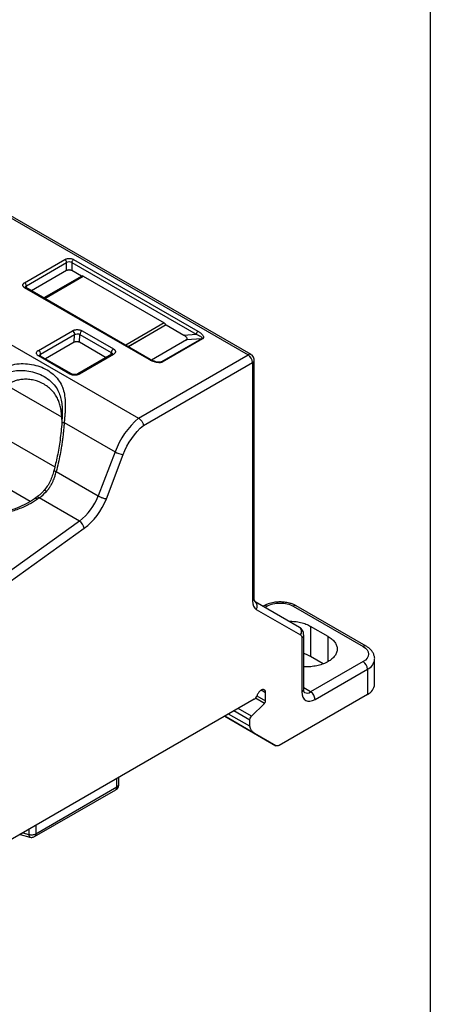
# Model space of a CAD drawing. Header units: millimetres. Extents: x 13 to 546, y 13 to 419.
# Tile 26 of 27: x 513 to 546, y 298 to 378. Entities that reach past the tile are written whole.
import ezdxf

# ---------------------------------------------------------------- set-up
doc = ezdxf.new("R2010")
doc.units = ezdxf.units.MM
doc.header["$LTSCALE"] = 2
doc.layers.add('TEXT', color=140, linetype='Continuous', lineweight=25)

msp = doc.modelspace()

# ---------------------------------------------------------------- linework, layer by layer
for p, q in [((475.49, 382.823), (531.351, 350.575)), ((531.601, 350.599), (475.74, 382.848)), ((466.619, 377.701), (522.48, 345.453)), ((513.265, 356.421), (516.518, 358.299)), ((513.407, 356.176), (516.659, 358.054)), ((516.659, 357.4), (516.659, 358.054)), ((517.084, 358.054), (527.152, 352.242)), ((517.084, 358.054), (517.084, 357.4)), ((517.225, 358.299), (527.293, 352.487)), ((516.659, 357.4), (513.819, 355.761)), ((517.87, 356.946), (517.084, 357.4)), ((517.89, 356.957), (514.818, 355.184)), ((514.891, 355.142), (518.014, 356.945)), ((518.014, 356.945), (524.567, 353.162)), ((523.333, 350.201), (513.265, 356.013)), ((523.433, 350.21), (513.365, 356.023)), ((513.407, 355.999), (513.407, 356.176)), ((514.381, 350.942), (517.129, 352.528)), ((517.907, 352.529), (520.453, 351.059)), ((524.567, 353.162), (521.444, 351.359)), ((521.642, 351.244), (524.703, 353.011)), ((524.709, 352.998), (521.657, 351.236)), ((524.703, 353.011), (524.709, 352.998)), ((524.709, 352.998), (526.153, 352.165)), ((514.558, 350.636), (517.306, 352.222)), ((517.278, 351.593), (517.306, 352.222)), ((517.703, 351.594), (517.731, 352.233)), ((517.731, 352.233), (520.276, 350.764)), ((526.371, 351.794), (523.539, 350.159)), ((527.587, 351.887), (524.334, 350.01)), ((527.657, 351.868), (524.404, 349.991)), ((526.153, 352.165), (527.152, 352.242)), ((527.587, 351.887), (526.371, 351.794)), ((517.278, 351.593), (514.949, 350.249)), ((519.856, 350.35), (517.703, 351.594)), ((516.926, 349.023), (514.381, 350.493)), ((517.051, 349.036), (514.506, 350.505)), ((514.558, 350.475), (514.558, 350.636)), ((520.329, 350.623), (517.579, 349.036)), ((520.452, 350.61), (517.704, 349.023)), ((520.269, 350.588), (520.276, 350.764)), ((520.352, 350.629), (520.325, 350.621)), ((522.48, 345.453), (531.351, 350.575)), ((531.851, 330.857), (531.851, 350.166)), ((522.874, 344.864), (531.705, 349.962)), ((524.063, 349.989), (524.334, 350.01)), ((531.705, 349.962), (531.705, 330.653)), ((516.277, 345.521), (511.834, 348.086)), ((516.297, 345.676), (516.275, 345.108)), ((516.284, 345.338), (516.277, 345.521)), ((516.305, 345.887), (516.297, 345.676)), ((516.301, 345.908), (516.301, 345.675)), ((509.459, 345.11), (515.707, 341.503)), ((516.276, 345.108), (516.273, 345.066)), ((516.465, 345.098), (520.58, 342.723)), ((513.704, 338.705), (507.099, 342.518)), ((520.58, 342.723), (519.228, 339.152)), ((519.887, 338.919), (521.242, 342.498)), ((515.82, 341.119), (519.228, 339.152)), ((514.192, 339.02), (514.054, 338.921)), ((514.44, 338.994), (514.302, 338.895)), ((517.693, 337.116), (514.44, 338.994)), ((517.693, 337.116), (510.937, 332.259)), ((511.334, 331.674), (518.09, 336.532)), ((531.912, 330.603), (535.499, 328.532)), ((532.628, 330.249), (532.577, 330.22)), ((532.723, 330.135), (532.878, 330.224)), ((534.999, 330.224), (540.656, 326.959)), ((540.906, 326.984), (535.249, 330.249)), ((532.016, 329.966), (535.603, 327.895)), ((535.499, 328.532), (535.56, 328.487)), ((537.828, 327.775), (536.414, 328.592)), ((536.414, 328.592), (536.414, 326.142)), ((535.853, 323.489), (535.853, 327.87)), ((537.828, 325.734), (537.828, 327.775)), ((535.706, 327.666), (535.706, 323.285)), ((537.437, 325.551), (536.414, 326.142)), ((540.656, 325.734), (536.414, 323.285)), ((541.596, 323.897), (541.596, 325.938)), ((536.767, 322.673), (541.01, 325.122)), ((541.01, 325.122), (541.01, 323.08)), ((532.068, 322.962), (532.766, 322.559)), ((532.098, 323.039), (532.077, 322.986)), ((532.766, 323.22), (532.414, 323.424)), ((532.766, 322.559), (532.766, 323.22)), ((541.01, 323.08), (533.858, 318.952)), ((536.414, 323.285), (535.853, 323.609)), ((531.832, 322.682), (509.078, 309.546)), ((531.632, 321.315), (532.673, 322.352)), ((532.673, 322.352), (531.944, 322.773)), ((531.493, 320.496), (529.769, 321.491)), ((531.493, 321.004), (530.209, 321.745)), ((531.632, 321.315), (530.548, 321.94)), ((529.463, 321.314), (533.6, 318.926)), ((531.871, 319.924), (529.463, 321.314)), ((531.493, 320.496), (531.493, 321.004)), ((533.6, 318.926), (531.871, 319.924)), ((520.737, 315.582), (520.737, 316.277)), ((520.877, 315.74), (520.878, 315.786)), ((520.884, 315.786), (520.884, 316.361)), ((514.072, 311.565), (520.634, 315.353)), ((514.176, 311.794), (520.737, 315.582)), ((513.119, 311.879), (513.599, 311.74)), ((513.599, 312.156), (513.599, 311.74)), ((514.176, 312.489), (514.176, 311.794)), ((512.891, 311.747), (513.684, 311.518)), ((513.958, 311.517), (514.07, 311.573))]:
    msp.add_line(p, q)
at = {"flags": 128}
for points in [[(516.276, 345.108), (516.275, 345.108), (516.281, 345.108), (516.295, 345.108), (516.316, 345.107), (516.344, 345.105), (516.378, 345.103), (516.419, 345.101), (516.465, 345.098)], [(536.414, 326.142), (536.08, 326.304), (535.853, 326.385)]]:
    msp.add_lwpolyline(points, dxfattribs=at)
for centre, radius, start, end in [((516.352, 358.04), 0.307, 2.60552, 57.39453), ((516.871, 357.644), 0.461, 62.60968, 117.39037), ((517.391, 358.04), 0.307, 122.6055, 177.39452), ((513.1, 356.162), 0.307, 2.60552, 57.39453), ((513.324, 355.931), 0.101, 65.6929, 125.61762), ((513.47, 356.038), 0.152, 114.49213, 172.96947), ((527.459, 352.228), 0.307, 122.6055, 177.39452), ((527.591, 351.764), 0.124, 57.73018, 91.74689), ((514.174, 350.618), 0.384, 2.60546, 57.39453), ((514.454, 350.391), 0.126, 65.6929, 125.61762), ((514.624, 350.493), 0.157, 115.0183, 167.2304), ((523.392, 350.119), 0.101, 65.72813, 125.61455), ((531.498, 350.37), 0.252, 65.71782, 125.61545), ((530.937, 349.927), 0.768, 2.60552, 57.39453), ((531.606, 350.188), 0.246, 293.68601, 355.09992), ((524.338, 349.886), 0.124, 57.73018, 91.74688), ((516.999, 348.928), 0.12, 63.87743, 127.27009), ((517.631, 348.925), 0.123, 53.65001, 115.58645), ((526.868, 340.373), 6.713, 130.81334, 159.50342), ((521.486, 344.301), 1.819, 240.1316, 262.29406), ((514.159, 338.724), 0.223, 50.0223, 118.46516), ((514.296, 338.811), 0.233, 51.60954, 115.9224), ((512.13, 342.168), 3.925, 306.05546, 318.02026), ((514.843, 340.862), 4.707, 307.26867, 338.69017), ((517.237, 336.38), 0.866, 10.08513, 58.24048), ((531.601, 330.882), 0.251, 294.3747, 354.30521), ((531.639, 330.232), 0.461, 324.81491, 53.64876), ((532.732, 330.02), 0.251, 54.38242, 114.30712), ((535.146, 330.02), 0.251, 65.69288, 125.61758), ((535.209, 328.164), 0.477, 325.63131, 42.68045), ((535.603, 327.895), 0.251, 294.37593, 354.29067), ((540.803, 326.754), 0.252, 65.83181, 125.60546), ((540.242, 325.087), 0.768, 2.60548, 57.39452), ((540.614, 326.024), 0.985, 293.68536, 355.10647), ((540.595, 323.997), 1.006, 294.37466, 354.3052), ((531.501, 323.199), 0.614, 302.63797, 339.77289), ((535.603, 323.514), 0.251, 294.37466, 354.3052), ((536.123, 323.667), 0.479, 244.04691, 307.25306), ((536, 322.638), 0.768, 2.60548, 57.39452), ((520.611, 315.835), 0.283, 296.52907, 340.33998), ((513.822, 312.54), 0.831, 254.39285, 275.54137)]:
    msp.add_arc(centre, radius, start, end)
for points, knots in [([(516.518, 358.299), (516.533, 358.307), (516.564, 358.323), (516.616, 358.344), (516.684, 358.364), (516.769, 358.379), (516.871, 358.385), (516.974, 358.379), (517.069, 358.362), (517.155, 358.335), (517.202, 358.311), (517.225, 358.299)], [0, 0, 0, 0, 0.080115, 0.159741, 0.240152, 0.369781, 0.500092, 0.629721, 0.760033, 0.87985, 1, 1, 1, 1]), ([(517.084, 357.4), (517.069, 357.408), (517.04, 357.423), (516.987, 357.439), (516.931, 357.449), (516.871, 357.452), (516.81, 357.449), (516.753, 357.438), (516.701, 357.422), (516.673, 357.408), (516.659, 357.4)], [0, 0, 0, 0, 0.127004, 0.249361, 0.372124, 0.500301, 0.628715, 0.760123, 0.879338, 1, 1, 1, 1]), ([(513.265, 356.013), (513.251, 356.022), (513.222, 356.039), (513.187, 356.07), (513.153, 356.109), (513.125, 356.158), (513.115, 356.217), (513.125, 356.276), (513.156, 356.331), (513.202, 356.38), (513.244, 356.407), (513.265, 356.421)], [0, 0, 0, 0, 0.080115, 0.159741, 0.240152, 0.369781, 0.500092, 0.629721, 0.760033, 0.87985, 1, 1, 1, 1]), ([(513.365, 356.023), (513.35, 356.032), (513.321, 356.05), (513.319, 356.052), (513.319, 356.054)], [0, 0, 0, 0, 0.516069, 1, 1, 1, 1]), ([(517.129, 352.528), (517.147, 352.538), (517.182, 352.557), (517.242, 352.58), (517.317, 352.601), (517.41, 352.618), (517.517, 352.624), (517.625, 352.618), (517.729, 352.599), (517.826, 352.571), (517.88, 352.543), (517.907, 352.529)], [0, 0, 0, 0, 0.0833727, 0.1664285, 0.2505978, 0.3744338, 0.5001446, 0.6229664, 0.7496831, 0.8740931, 1, 1, 1, 1]), ([(517.129, 352.528), (517.171, 352.504), (517.219, 352.456), (517.288, 352.337), (517.306, 352.27), (517.306, 352.222)], [0, 0, 0, 0, 0.5, 0.5, 1, 1, 1, 1]), ([(517.907, 352.529), (517.863, 352.503), (517.818, 352.457), (517.753, 352.348), (517.733, 352.286), (517.731, 352.233)], [0, 0, 0, 0, 0.5, 0.5, 1, 1, 1, 1]), ([(527.293, 352.487), (527.321, 352.47), (527.376, 352.437), (527.451, 352.385), (527.52, 352.332), (527.622, 352.24), (527.706, 352.138), (527.742, 352.027), (527.738, 351.963), (527.712, 351.908), (527.675, 351.881), (527.657, 351.868)], [0, 0, 0, 0, 0.09826, 0.194186, 0.288129, 0.380459, 0.656755, 0.763169, 0.856198, 0.930777, 1, 1, 1, 1]), ([(517.703, 351.594), (517.688, 351.601), (517.659, 351.617), (517.606, 351.633), (517.55, 351.642), (517.493, 351.645), (517.436, 351.642), (517.381, 351.634), (517.326, 351.618), (517.294, 351.602), (517.278, 351.593)], [0, 0, 0, 0, 0.1270435, 0.2493873, 0.3721034, 0.5002195, 0.6129294, 0.7301684, 0.8635364, 1, 1, 1, 1]), ([(517.306, 352.222), (517.361, 352.257), (517.44, 352.279), (517.597, 352.283), (517.675, 352.265), (517.731, 352.233)], [0, 0, 0, 0, 0.5, 0.5, 1, 1, 1, 1]), ([(526.371, 351.794), (526.38, 351.8), (526.397, 351.811), (526.413, 351.834), (526.421, 351.859), (526.421, 351.892), (526.408, 351.933), (526.368, 351.997), (526.289, 352.079), (526.2, 352.135), (526.153, 352.165)], [0, 0, 0, 0, 0.053922, 0.10928, 0.169035, 0.235562, 0.341031, 0.462716, 0.717892, 1, 1, 1, 1]), ([(527.152, 352.242), (527.279, 352.196), (527.396, 352.144), (527.535, 352.054), (527.576, 352.022), (527.613, 351.971), (527.621, 351.953), (527.62, 351.918), (527.61, 351.901), (527.587, 351.887)], [0, 0, 0, 0, 0.5, 0.5, 0.75, 0.75, 0.875, 0.875, 1, 1, 1, 1]), ([(514.381, 350.493), (514.365, 350.503), (514.334, 350.522), (514.295, 350.555), (514.257, 350.598), (514.227, 350.653), (514.216, 350.717), (514.227, 350.782), (514.261, 350.843), (514.311, 350.897), (514.358, 350.927), (514.381, 350.942)], [0, 0, 0, 0, 0.080129, 0.159754, 0.240152, 0.369812, 0.500093, 0.629753, 0.760034, 0.879866, 1, 1, 1, 1]), ([(520.453, 351.059), (520.412, 351.036), (520.365, 350.989), (520.297, 350.875), (520.278, 350.811), (520.276, 350.764)], [0, 0, 0, 0, 0.5, 0.5, 1, 1, 1, 1]), ([(520.453, 351.059), (520.469, 351.049), (520.502, 351.029), (520.541, 350.994), (520.579, 350.95), (520.607, 350.897), (520.617, 350.835), (520.607, 350.773), (520.575, 350.713), (520.525, 350.657), (520.477, 350.626), (520.452, 350.61)], [0, 0, 0, 0, 0.083134, 0.166139, 0.250454, 0.374286, 0.499983, 0.62282, 0.749541, 0.873801, 1, 1, 1, 1]), ([(514.506, 350.505), (514.505, 350.506), (514.49, 350.513), (514.475, 350.526), (514.464, 350.538), (514.465, 350.537), (514.465, 350.536)], [0, 0, 0, 0, 0.020308, 0.430799, 0.845371, 1, 1, 1, 1]), ([(520.276, 350.764), (520.301, 350.746), (520.338, 350.72), (520.359, 350.674), (520.367, 350.648), (520.363, 350.634), (520.363, 350.633)], [0, 0, 0, 0, 0.470532, 0.716525, 0.969026, 1, 1, 1, 1]), ([(524.404, 349.991), (524.391, 349.984), (524.364, 349.97), (524.315, 349.956), (524.261, 349.947), (524.188, 349.942), (524.093, 349.945), (523.985, 349.959), (523.878, 349.981), (523.74, 350.018), (523.598, 350.069), (523.454, 350.135), (523.376, 350.178), (523.333, 350.201)], [0, 0, 0, 0, 0.043191, 0.086755, 0.132328, 0.181346, 0.267682, 0.362881, 0.451263, 0.546456, 0.737684, 0.857571, 1, 1, 1, 1]), ([(524.228, 349.982), (524.208, 349.981), (524.161, 349.978), (524.044, 349.986), (523.87, 350.022), (523.644, 350.099), (523.508, 350.171), (523.433, 350.21)], [0, 0, 0, 0, 0.066209, 0.1507223, 0.3711457, 0.655835, 1, 1, 1, 1]), ([(531.847, 350.166), (531.844, 350.217), (531.838, 350.333), (531.749, 350.482), (531.659, 350.572), (531.605, 350.596), (531.601, 350.598)], [0, 0, 0, 0, 0.290818, 0.656737, 0.975112, 1, 1, 1, 1]), ([(510.411, 348.594), (510.446, 348.638), (510.516, 348.726), (510.63, 348.852), (510.749, 348.97), (510.874, 349.082), (511.005, 349.187), (511.141, 349.284), (511.413, 349.459), (511.849, 349.668), (512.487, 349.836), (513.159, 349.888), (513.846, 349.82), (514.5, 349.645), (515.093, 349.37), (515.6, 349.015), (515.997, 348.586), (516.286, 348.094), (516.461, 347.553), (516.546, 346.968), (516.556, 346.46), (516.541, 346.045), (516.522, 345.737), (516.495, 345.42), (516.475, 345.206), (516.465, 345.098)], [0, 0, 0, 0, 0.016386, 0.03259, 0.048635, 0.06454, 0.08033, 0.096025, 0.111649, 0.171297, 0.230699, 0.295933, 0.361582, 0.430234, 0.499048, 0.56781, 0.636472, 0.702364, 0.767831, 0.827477, 0.887356, 0.914964, 0.942859, 0.971165, 1, 1, 1, 1]), ([(510.773, 348.285), (510.875, 348.407), (511.08, 348.65), (511.482, 348.941), (511.945, 349.162), (512.461, 349.296), (513.023, 349.337), (513.623, 349.281), (514.251, 349.116), (514.855, 348.837), (515.368, 348.471), (515.752, 348.053), (516.013, 347.612), (516.18, 347.15), (516.271, 346.664), (516.305, 346.245), (516.302, 345.988), (516.301, 345.908)], [0, 0, 0, 0, 0.057466, 0.115125, 0.17464, 0.237527, 0.302096, 0.374319, 0.45483, 0.544083, 0.633391, 0.713956, 0.786232, 0.850853, 0.913771, 0.973314, 1, 1, 1, 1]), ([(524.334, 350.01), (524.328, 350.006), (524.313, 349.999), (524.277, 349.988), (524.247, 349.985), (524.226, 349.983)], [0, 0, 0, 0, 0.226522, 0.470993, 1, 1, 1, 1]), ([(516.277, 345.521), (516.273, 345.571), (516.266, 345.67), (516.25, 345.817), (516.232, 345.962), (516.21, 346.105), (516.168, 346.329), (516.093, 346.627), (515.955, 346.991), (515.767, 347.337), (515.428, 347.778), (514.869, 348.226), (514.17, 348.504), (513.58, 348.6), (513.16, 348.605), (512.763, 348.549), (512.446, 348.453), (512.197, 348.337), (512.005, 348.224), (511.891, 348.132), (511.834, 348.086)], [0, 0, 0, 0, 0.020379, 0.040756, 0.061183, 0.081713, 0.102397, 0.160103, 0.219126, 0.285614, 0.353651, 0.500014, 0.646375, 0.714407, 0.780901, 0.839919, 0.89763, 0.932004, 0.966047, 1, 1, 1, 1]), ([(517.704, 349.023), (517.687, 349.014), (517.654, 348.996), (517.596, 348.974), (517.522, 348.952), (517.428, 348.935), (517.316, 348.928), (517.203, 348.935), (517.098, 348.954), (517.004, 348.983), (516.952, 349.01), (516.926, 349.023)], [0, 0, 0, 0, 0.080129, 0.159754, 0.240152, 0.369812, 0.500093, 0.629753, 0.760034, 0.879866, 1, 1, 1, 1]), ([(517.315, 348.976), (517.274, 348.978), (517.217, 348.981), (517.144, 348.998), (517.092, 349.015), (517.065, 349.029), (517.052, 349.036)], [0, 0, 0, 0, 0.389967, 0.543784, 0.781602, 1, 1, 1, 1]), ([(517.578, 349.036), (517.576, 349.035), (517.565, 349.027), (517.524, 349.009), (517.464, 348.992), (517.393, 348.979), (517.342, 348.977), (517.315, 348.976)], [0, 0, 0, 0, 0.037441, 0.292333, 0.506959, 0.749161, 1, 1, 1, 1]), ([(522.48, 345.453), (522.495, 345.444), (522.525, 345.426), (522.571, 345.39), (522.616, 345.349), (522.66, 345.303), (522.703, 345.252), (522.75, 345.185), (522.802, 345.097), (522.853, 344.982), (522.866, 344.905), (522.874, 344.864)], [0, 0, 0, 0, 0.0800638, 0.161397, 0.2440151, 0.3279325, 0.4131634, 0.499721, 0.6379535, 0.8047325, 1, 1, 1, 1]), ([(516.277, 345.108), (516.235, 344.631), (516.153, 343.711), (515.924, 342.404), (515.729, 341.584), (515.636, 341.191)], [0, 0, 0, 0, 0.360592, 0.694016, 1, 1, 1, 1]), ([(516.465, 345.098), (516.457, 344.975), (516.44, 344.725), (516.404, 344.348), (516.36, 343.964), (516.308, 343.573), (516.234, 343.085), (516.129, 342.498), (515.988, 341.81), (515.877, 341.351), (515.82, 341.119)], [0, 0, 0, 0, 0.091676, 0.185217, 0.280687, 0.378147, 0.477652, 0.647292, 0.821335, 1, 1, 1, 1]), ([(514.302, 338.895), (514.25, 338.858), (514.145, 338.784), (513.979, 338.677), (513.809, 338.575), (513.633, 338.477), (513.365, 338.338), (512.994, 338.168), (512.509, 337.987), (512.005, 337.835), (511.316, 337.674), (510.429, 337.554), (509.364, 337.544), (508.338, 337.667), (507.39, 337.921), (506.555, 338.294), (505.864, 338.775), (505.34, 339.346), (505.006, 339.99), (504.899, 340.569), (504.922, 341.044), (504.996, 341.407), (505.125, 341.769), (505.299, 342.102), (505.499, 342.4), (505.712, 342.664), (505.953, 342.916), (506.222, 343.159), (506.423, 343.31), (506.524, 343.385)], [0, 0, 0, 0, 0.012845, 0.025651, 0.03844, 0.051231, 0.064044, 0.095232, 0.12636, 0.157287, 0.188289, 0.249763, 0.311384, 0.3729, 0.434195, 0.495481, 0.556847, 0.61831, 0.680443, 0.743566, 0.775381, 0.807345, 0.840117, 0.872769, 0.898497, 0.923926, 0.949213, 0.974517, 1, 1, 1, 1]), ([(515.646, 341.23), (515.551, 340.926), (515.409, 340.474), (515.106, 339.934), (514.917, 339.704), (514.824, 339.59)], [0, 0, 0, 0, 0.506834, 0.755101, 1, 1, 1, 1]), ([(515.048, 339.542), (515.073, 339.571), (515.128, 339.635), (515.214, 339.744), (515.314, 339.886), (515.415, 340.05), (515.517, 340.246), (515.604, 340.441), (515.691, 340.67), (515.763, 340.89), (515.804, 341.052), (515.82, 341.119)], [0, 0, 0, 0, 0.066729, 0.14682, 0.240187, 0.364214, 0.474123, 0.614247, 0.721162, 0.883816, 1, 1, 1, 1]), ([(515.644, 341.217), (515.643, 341.215), (515.64, 341.213), (515.645, 341.205), (515.661, 341.188), (515.713, 341.162), (515.786, 341.133), (515.82, 341.119)], [0, 0, 0, 0, 0.0663893, 0.1750272, 0.3300475, 0.6824827, 1, 1, 1, 1]), ([(514.053, 338.92), (513.841, 338.78), (513.422, 338.505), (512.691, 338.179), (511.931, 337.932), (511.159, 337.767), (510.405, 337.681), (509.69, 337.665), (509.028, 337.709), (508.429, 337.802), (507.898, 337.934), (507.306, 338.137), (506.853, 338.363), (506.494, 338.6), (506.254, 338.786), (506.013, 339.017), (505.793, 339.292), (505.615, 339.602), (505.481, 339.971), (505.465, 340.245), (505.456, 340.39)], [0, 0, 0, 0, 0.072465, 0.142654, 0.210477, 0.27589, 0.338418, 0.397669, 0.453616, 0.506244, 0.555535, 0.601451, 0.683063, 0.708157, 0.742546, 0.78902, 0.831729, 0.881119, 0.93719, 1, 1, 1, 1]), ([(514.823, 339.593), (514.801, 339.568), (514.71, 339.464), (514.54, 339.302), (514.35, 339.135), (514.233, 339.053), (514.191, 339.023)], [0, 0, 0, 0, 0.109531, 0.45339, 0.806892, 1, 1, 1, 1]), ([(514.831, 339.585), (514.833, 339.591), (514.844, 339.616), (514.918, 339.607), (515.005, 339.564), (515.048, 339.542)], [0, 0, 0, 0, 0.149012, 0.574506, 1, 1, 1, 1]), ([(519.228, 339.152), (519.245, 339.142), (519.281, 339.122), (519.345, 339.09), (519.421, 339.056), (519.508, 339.02), (519.604, 338.985), (519.705, 338.955), (519.805, 338.93), (519.859, 338.923), (519.887, 338.919)], [0, 0, 0, 0, 0.0882024, 0.1869326, 0.2961847, 0.4159517, 0.5462257, 0.6869981, 0.8382596, 1, 1, 1, 1]), ([(531.912, 330.603), (531.912, 330.603), (531.911, 330.604), (531.909, 330.604), (531.886, 330.638), (531.863, 330.716), (531.849, 330.794), (531.852, 330.851), (531.853, 330.859)], [0, 0, 0, 0, 0.028027, 0.297112, 0.521518, 0.744797, 0.964061, 1, 1, 1, 1]), ([(533.939, 330.57), (533.817, 330.566), (533.646, 330.56), (533.399, 330.524), (533.194, 330.481), (532.964, 330.408), (532.773, 330.331), (532.668, 330.269), (532.631, 330.246)], [0, 0, 0, 0, 0.255652, 0.360176, 0.532296, 0.709018, 0.897227, 1, 1, 1, 1]), ([(532.878, 330.224), (533.159, 330.387), (533.541, 330.478), (534.337, 330.478), (534.718, 330.387), (534.999, 330.224)], [0, 0, 0, 0, 0.5, 0.5, 1, 1, 1, 1]), ([(535.248, 330.248), (535.24, 330.253), (535.16, 330.307), (534.978, 330.384), (534.732, 330.468), (534.497, 330.521), (534.242, 330.56), (534.055, 330.566), (533.939, 330.57)], [0, 0, 0, 0, 0.022899, 0.234277, 0.448614, 0.606347, 0.755008, 1, 1, 1, 1]), ([(534.666, 329.013), (534.823, 329.008), (535.143, 328.997), (535.608, 328.912), (536.047, 328.781), (536.291, 328.655), (536.414, 328.592)], [0, 0, 0, 0, 0.242155, 0.49477, 0.747385, 1, 1, 1, 1]), ([(535.853, 327.87), (535.851, 327.919), (535.846, 328.027), (535.799, 328.192), (535.71, 328.361), (535.612, 328.444), (535.56, 328.488)], [0, 0, 0, 0, 0.19095, 0.423006, 0.694937, 1, 1, 1, 1]), ([(535.603, 327.895), (535.635, 327.876), (535.662, 327.846), (535.697, 327.767), (535.706, 327.718), (535.706, 327.666)], [0, 0, 0, 0, 0.5, 0.5, 1, 1, 1, 1]), ([(537.828, 327.775), (537.937, 327.705), (538.155, 327.563), (538.384, 327.31), (538.528, 327.038), (538.576, 326.755), (538.528, 326.471), (538.385, 326.199), (538.152, 325.948), (537.839, 325.728), (537.458, 325.547), (537.023, 325.412), (536.551, 325.332), (536.153, 325.302), (535.922, 325.318), (535.853, 325.323)], [0, 0, 0, 0, 0.0804852, 0.1609705, 0.2414557, 0.321941, 0.4024262, 0.4829115, 0.5633967, 0.643882, 0.7243672, 0.8048524, 0.8853377, 0.9658229, 1, 1, 1, 1]), ([(540.656, 326.959), (540.938, 326.796), (541.096, 326.576), (541.096, 326.117), (540.938, 325.897), (540.656, 325.734)], [0, 0, 0, 0, 0.5, 0.5, 1, 1, 1, 1]), ([(541.594, 325.941), (541.595, 325.945), (541.605, 326.035), (541.565, 326.21), (541.472, 326.448), (541.318, 326.662), (541.13, 326.843), (540.977, 326.938), (540.905, 326.982)], [0, 0, 0, 0, 0.0097821, 0.2124753, 0.4074306, 0.6094058, 0.816481, 1, 1, 1, 1]), ([(532.405, 323.421), (532.39, 323.411), (532.359, 323.392), (532.313, 323.355), (532.269, 323.312), (532.214, 323.248), (532.15, 323.158), (532.115, 323.079), (532.098, 323.039)], [0, 0, 0, 0, 0.125806, 0.249994, 0.374753, 0.502243, 0.751048, 1, 1, 1, 1]), ([(532.766, 323.22), (532.765, 323.238), (532.764, 323.273), (532.755, 323.32), (532.737, 323.369), (532.708, 323.415), (532.664, 323.452), (532.61, 323.472), (532.548, 323.474), (532.478, 323.46), (532.43, 323.434), (532.405, 323.421)], [0, 0, 0, 0, 0.082836, 0.164762, 0.247222, 0.369554, 0.494152, 0.615491, 0.741157, 0.870961, 1, 1, 1, 1]), ([(535.706, 323.285), (535.706, 322.96), (535.818, 322.713), (536.216, 322.483), (536.486, 322.51), (536.767, 322.673)], [0, 0, 0, 0, 0.5, 0.5, 1, 1, 1, 1]), ([(535.914, 323.235), (535.914, 323.235), (535.912, 323.236), (535.911, 323.236), (535.887, 323.27), (535.864, 323.348), (535.851, 323.426), (535.854, 323.483), (535.854, 323.491)], [0, 0, 0, 0, 0.042945, 0.30786, 0.52879, 0.748608, 0.964475, 1, 1, 1, 1]), ([(532.673, 322.352), (532.681, 322.362), (532.699, 322.381), (532.722, 322.414), (532.744, 322.456), (532.762, 322.507), (532.764, 322.542), (532.766, 322.559)], [0, 0, 0, 0, 0.167329, 0.331784, 0.500465, 0.749473, 1, 1, 1, 1]), ([(531.493, 321.004), (531.493, 321.054), (531.506, 321.111), (531.556, 321.222), (531.592, 321.274), (531.632, 321.315)], [0, 0, 0, 0, 0.5, 0.5, 1, 1, 1, 1]), ([(520.629, 315.36), (520.654, 315.372), (520.735, 315.412), (520.821, 315.529), (520.87, 315.651), (520.879, 315.719), (520.882, 315.74)], [0, 0, 0, 0, 0.177263, 0.565708, 0.869928, 1, 1, 1, 1]), ([(514.176, 311.794), (514.171, 311.743), (514.162, 311.641), (514.103, 311.591), (514.074, 311.567)], [0, 0, 0, 0, 0.503368, 1, 1, 1, 1]), ([(513.599, 311.74), (513.603, 311.692), (513.61, 311.595), (513.646, 311.524), (513.679, 311.526), (513.686, 311.526)], [0, 0, 0, 0, 0.4354772, 0.8709543, 1, 1, 1, 1]), ([(513.684, 311.521), (513.7, 311.516), (513.752, 311.498), (513.847, 311.494), (513.921, 311.51), (513.958, 311.517)], [0, 0, 0, 0, 0.172564, 0.598668, 1, 1, 1, 1])]:
    msp.add_open_spline(points, degree=3, knots=knots)
for points in [[(518.014, 356.945), (517.963, 356.974), (517.912, 356.976), (517.879, 356.95)], [(524.703, 353.011), (524.67, 353.075), (524.619, 353.132), (524.567, 353.162)], [(520.452, 350.61), (520.406, 350.637), (520.36, 350.641), (520.327, 350.622)], [(521.242, 342.498), (521.589, 343.416), (522.181, 344.274), (522.874, 344.864)], [(518.09, 336.532), (518.837, 337.069), (519.5, 337.95), (519.887, 338.919)], [(531.705, 330.653), (531.705, 330.328), (531.817, 330.081), (532.016, 329.966)], [(531.871, 319.924), (531.685, 320.032), (531.552, 320.232), (531.493, 320.496)], [(533.858, 318.952), (533.762, 318.896), (533.667, 318.887), (533.6, 318.926)], [(520.634, 315.353), (520.699, 315.391), (520.737, 315.475), (520.737, 315.582)], [(513.903, 311.714), (514.005, 311.723), (514.102, 311.752), (514.176, 311.794)]]:
    msp.add_open_spline(points, degree=3)
at = {"layer": 'TEXT'}
msp.add_line((546.1, 419.1), (546.1, 12.7), dxfattribs=at)

doc.saveas('drawing.dxf')
